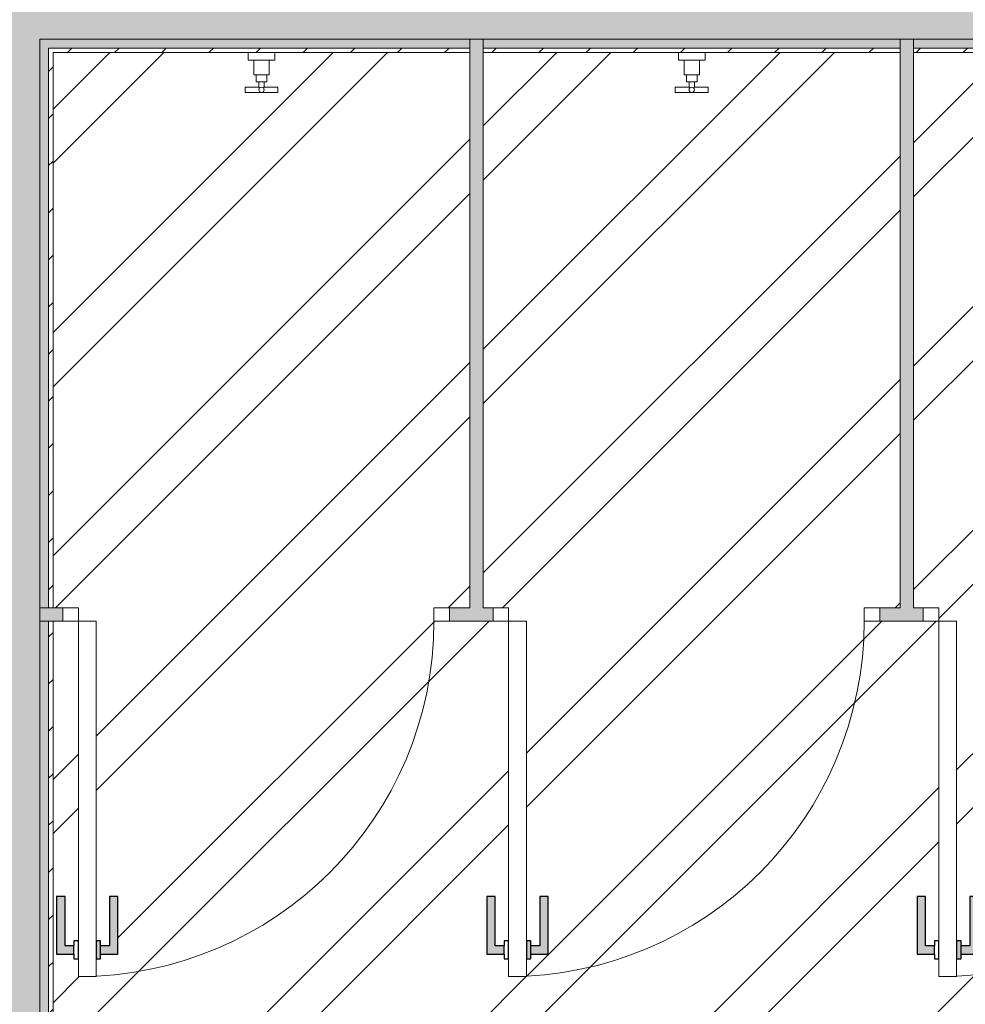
# Model space of a CAD drawing. Header units: millimetres. Extents: x -18260 to 188148, y -14086 to 2351883.
# Tile 114 of 256: x 1951 to 4079, y -6023 to -3807. Entities that reach past the tile are written whole.
import ezdxf

# ---------------------------------------------------------------- set-up
doc = ezdxf.new("R2010")
doc.units = ezdxf.units.MM
for name, color, linetype, lineweight in [('A-DETL-GENF', 92, 'Continuous', 50), ('A-DOOR', 31, 'Continuous', 9), ('A-DOOR-FRAM', 31, 'Continuous', 18), ('A-DOOR-OPNG', 31, 'Continuous', 9), ('A-FLOR', 192, 'Continuous', 18), ('A-WALL', 113, 'Continuous', 18), ('A-WALL-PATT', 111, 'Continuous', 25), ('I-WALL', 2, 'Continuous', 18), ('P-SANR-FIXT', 6, 'Continuous', 9)]:
    doc.layers.add(name, color=color, linetype=linetype, lineweight=lineweight)
pattern_1 = [(45, (0, 0), (-53.033, 53.033), [])]
pattern_2 = [(0, (0, 0), (101.6, 25.4), [8.382, -67.818, 8.382, -67.818, -406.4]), (0, (0, 0), (101.6, 25.4), [-152.4, 8.382, -144.018, 8.382, -67.818, -177.8]), (0, (0, 0), (101.6, 25.4), [-381, 8.382, -42.418, 8.382, -118.618]), (120, (38.1, 12.7), (-72.797045, 75.28818), [8.382, -67.818, 8.382, -67.818, -406.4]), (120, (38.1, 12.7), (-72.797045, 75.28818), [-152.4, 8.382, -144.018, 8.382, -67.818, -177.8]), (120, (38.1, 12.7), (-72.797045, 75.28818), [-381, 8.382, -42.418, 8.382, -118.618]), (240, (50.8, 63.5), (-28.802955, -100.68818), [8.382, -67.818, 8.382, -67.818, -406.4]), (240, (50.8, 63.5), (-28.802955, -100.68818), [-152.4, 8.382, -144.018, 8.382, -67.818, -177.8]), (240, (50.8, 63.5), (-28.802955, -100.68818), [-381, 8.382, -42.418, 8.382, -118.618])]

# ---------------------------------------------------------------- blocks, each defined once
blk = doc.blocks.new('FX-ESQ_PORTA_VENEZIANA-1FL_BANHEIROS1 - 80x160cm_82x163cm-1FL-ALU-3_0cmFolha_Maçaneta 01-V18-PLANTA DE IMPERMEABILIZAÇÃO - TÉRREO')
at = {"layer": 'A-DETL-GENF', "lineweight": 5}
for points in [[(-330, -765), (-330, -746), (-350, -746), (-350, -635), (-369, -635), (-369, -765), (-350, -765)], [(-280, -775), (-270, -775), (-270, -765), (-231, -765), (-231, -635), (-250, -635), (-250, -746), (-270, -746), (-270, -735), (-280, -735), (-280, -774.5)]]:
    blk.add_hatch(color=256, dxfattribs=at).paths.add_polyline_path(points)
at = {"layer": 'A-DOOR-FRAM', "lineweight": 5}
h = blk.add_hatch(dxfattribs=at)
h.set_pattern_fill('FP_37', color=256, style=0, pattern_type=2)
h.set_pattern_definition([(45, (-2403.4, 5145.84), (-449.01, 449.01), []), (45, (-2244.64, 5145.84), (0, 898.026), []), (45, (-2562.14, 5145.84), (0, 898.026), [])])
h.paths.add_polyline_path([(-355, -15), (-320, -15), (-320, 15), (-355, 15)])
at = {"layer": 'A-DETL-GENF', "color": 20, "lineweight": 30}
for p, q in [((-350, -635), (-369, -635)), ((-369, -635), (-369, -765)), ((-350, -746), (-350, -635)), ((-231, -635), (-250, -635)), ((-250, -635), (-250, -746)), ((-231, -765), (-231, -635)), ((-330, -746), (-350, -746)), ((-320, -735), (-330, -735)), ((-330, -735), (-330, -746)), ((-330, -765), (-330, -746)), ((-320, -775), (-320, -735)), ((-270, -735), (-280, -735)), ((-280, -735), (-280, -775)), ((-270, -746), (-270, -735)), ((-270, -765), (-270, -746)), ((-250, -746), (-270, -746)), ((-369, -765), (-330, -765)), ((-330, -765), (-330, -775)), ((-330, -775), (-320, -775)), ((-280, -775), (-270, -775)), ((-270, -765), (-231, -765)), ((-270, -775), (-270, -765))]:
    blk.add_line(p, q, dxfattribs=at)
at = {"layer": 'A-DETL-GENF', "lineweight": 5}
for p, q in [((-350, -635), (-369, -635)), ((-369, -635), (-369, -765)), ((-250, -635), (-250, -746)), ((-270, -735), (-280, -735)), ((-270, -746), (-270, -735)), ((-250, -746), (-270, -746)), ((-369, -765), (-330, -765)), ((-330, -765), (-330, -775)), ((-330, -775), (-320, -775))]:
    blk.add_line(p, q, dxfattribs=at)
at = {"layer": 'A-DOOR', "color": 250, "lineweight": 5}
for p, q in [((-320, -15), (-280, -15)), ((-320, -735), (-320, -15)), ((-280, -15), (-280, -735)), ((-320, -775), (-320, -735)), ((-280, -735), (-280, -775)), ((-320, -815), (-320, -775)), ((-280, -775), (-280, -815)), ((-280, -815), (-320, -815))]:
    blk.add_line(p, q, dxfattribs=at)
at = {"layer": 'A-DOOR', "lineweight": 5}
for p, q in [((-350, -746), (-350, -635)), ((-231, -635), (-250, -635)), ((-231, -765), (-231, -635)), ((-330, -746), (-350, -746)), ((-330, -735), (-330, -775)), ((-320, -735), (-330, -735)), ((-330, -735), (-330, -746)), ((-270, -735), (-270, -775)), ((-280, -775), (-270, -775)), ((-270, -775), (-270, -765)), ((-270, -765), (-231, -765))]:
    blk.add_line(p, q, dxfattribs=at)
at = {"layer": 'A-DOOR-FRAM', "color": 250, "lineweight": 5}
for p, q in [((-320, 15), (-355, 15)), ((-355, 15), (-355, -15)), ((-320, -15), (-320, 15)), ((515, 15), (480, 15)), ((480, 15), (480, -15)), ((515, -15), (515, 15)), ((-355, -15), (-320, -15)), ((480, -15), (515, -15))]:
    blk.add_line(p, q, dxfattribs=at)
at = {"layer": 'A-DOOR-OPNG', "color": 90, "lineweight": 5}
blk.add_arc((-320, -15), 800, 270, 0, dxfattribs=at)
blk = doc.blocks.new('FX-ESQ_PORTA_VENEZIANA-1FL_BANHEIROS1 - 80x160cm_82x163cm-1FL-ALU-3_0cmFolha_Maçaneta 01-V19-PLANTA DE IMPERMEABILIZAÇÃO - TÉRREO')
at = {"layer": 'A-DETL-GENF', "lineweight": 5}
for points in [[(-369, -765), (-330, -765), (-330, -746), (-350, -746), (-350, -635), (-369, -635)], [(-270, -775), (-270, -765), (-231, -765), (-231, -635), (-250, -635), (-250, -746), (-270, -746), (-270, -735), (-280, -735), (-280, -775)]]:
    blk.add_hatch(color=256, dxfattribs=at).paths.add_polyline_path(points)
at = {"layer": 'A-DETL-GENF', "color": 20, "lineweight": 30}
for p, q in [((-350, -635), (-369, -635)), ((-369, -635), (-369, -765)), ((-350, -746), (-350, -635)), ((-231, -635), (-250, -635)), ((-250, -635), (-250, -746)), ((-231, -765), (-231, -635)), ((-330, -746), (-350, -746)), ((-320, -735), (-330, -735)), ((-330, -735), (-330, -746)), ((-330, -765), (-330, -746)), ((-320, -775), (-320, -735)), ((-270, -735), (-280, -735)), ((-280, -735), (-280, -775)), ((-270, -746), (-270, -735)), ((-270, -765), (-270, -746)), ((-250, -746), (-270, -746)), ((-369, -765), (-330, -765)), ((-330, -765), (-330, -775)), ((-330, -775), (-320, -775)), ((-280, -775), (-270, -775)), ((-270, -765), (-231, -765)), ((-270, -775), (-270, -765))]:
    blk.add_line(p, q, dxfattribs=at)
at = {"layer": 'A-DETL-GENF', "lineweight": 5}
for p, q in [((-350, -635), (-369, -635)), ((-369, -635), (-369, -765)), ((-250, -635), (-250, -746)), ((-270, -735), (-280, -735)), ((-270, -746), (-270, -735)), ((-250, -746), (-270, -746)), ((-369, -765), (-330, -765)), ((-330, -765), (-330, -775)), ((-330, -775), (-320, -775))]:
    blk.add_line(p, q, dxfattribs=at)
at = {"layer": 'A-DOOR', "color": 250, "lineweight": 5}
for p, q in [((-320, -15), (-280, -15)), ((-320, -735), (-320, -15)), ((-280, -15), (-280, -735)), ((-320, -775), (-320, -735)), ((-280, -735), (-280, -775)), ((-320, -815), (-320, -775)), ((-280, -775), (-280, -815)), ((-280, -815), (-320, -815))]:
    blk.add_line(p, q, dxfattribs=at)
at = {"layer": 'A-DOOR', "lineweight": 5}
for p, q in [((-350, -746), (-350, -635)), ((-231, -635), (-250, -635)), ((-231, -765), (-231, -635)), ((-330, -746), (-350, -746)), ((-330, -735), (-330, -775)), ((-320, -735), (-330, -735)), ((-330, -735), (-330, -746)), ((-270, -735), (-270, -775)), ((-280, -775), (-270, -775)), ((-270, -775), (-270, -765)), ((-270, -765), (-231, -765))]:
    blk.add_line(p, q, dxfattribs=at)
at = {"layer": 'A-DOOR-FRAM', "color": 250, "lineweight": 5}
for p, q in [((-320, 15), (-355, 15)), ((-355, 15), (-355, -15)), ((-320, -15), (-320, 15)), ((515, 15), (480, 15)), ((480, 15), (480, -15)), ((515, -15), (515, 15)), ((-355, -15), (-320, -15)), ((480, -15), (515, -15))]:
    blk.add_line(p, q, dxfattribs=at)
at = {"layer": 'A-DOOR-OPNG', "color": 90, "lineweight": 5}
blk.add_arc((-320, -15), 800, 270, 0, dxfattribs=at)
blk = doc.blocks.new('FX-ESQ_PORTA_VENEZIANA-1FL_BANHEIROS1 - 80x160cm_82x163cm-1FL-ALU-3_0cmFolha_Maçaneta 01-V20-PLANTA DE IMPERMEABILIZAÇÃO - TÉRREO')
at = {"layer": 'A-DETL-GENF', "lineweight": 5}
for points in [[(-330, -765), (-330, -746), (-350, -746), (-350, -635), (-369, -635), (-369, -765), (-350, -765)], [(-280, -775), (-270, -775), (-270, -765), (-231, -765), (-231, -635), (-250, -635), (-250, -746), (-270, -746), (-270, -735), (-280, -735), (-280, -774.5)]]:
    blk.add_hatch(color=256, dxfattribs=at).paths.add_polyline_path(points)
at = {"layer": 'A-DOOR-FRAM', "lineweight": 5}
h = blk.add_hatch(dxfattribs=at)
h.set_pattern_fill('FP_38', color=256, style=0, pattern_type=2)
h.set_pattern_definition([(45, (-4339.4, 5145.84), (-449.01, 449.01), []), (45, (-4180.64, 5145.84), (0, 898.026), []), (45, (-4498.14, 5145.84), (0, 898.026), [])])
h.paths.add_polyline_path([(-320, -15), (-320, 15), (-355, 15), (-355, -15)])
at = {"layer": 'A-DETL-GENF', "color": 20, "lineweight": 30}
for p, q in [((-350, -635), (-369, -635)), ((-369, -635), (-369, -765)), ((-350, -746), (-350, -635)), ((-231, -635), (-250, -635)), ((-250, -635), (-250, -746)), ((-231, -765), (-231, -635)), ((-330, -746), (-350, -746)), ((-320, -735), (-330, -735)), ((-330, -735), (-330, -746)), ((-330, -765), (-330, -746)), ((-320, -775), (-320, -735)), ((-270, -735), (-280, -735)), ((-280, -735), (-280, -775)), ((-270, -746), (-270, -735)), ((-270, -765), (-270, -746)), ((-250, -746), (-270, -746)), ((-369, -765), (-330, -765)), ((-330, -765), (-330, -775)), ((-330, -775), (-320, -775)), ((-280, -775), (-270, -775)), ((-270, -765), (-231, -765)), ((-270, -775), (-270, -765))]:
    blk.add_line(p, q, dxfattribs=at)
at = {"layer": 'A-DETL-GENF', "lineweight": 5}
for p, q in [((-350, -635), (-369, -635)), ((-369, -635), (-369, -765)), ((-250, -635), (-250, -746)), ((-270, -735), (-280, -735)), ((-270, -746), (-270, -735)), ((-250, -746), (-270, -746)), ((-369, -765), (-330, -765)), ((-330, -765), (-330, -775)), ((-330, -775), (-320, -775))]:
    blk.add_line(p, q, dxfattribs=at)
at = {"layer": 'A-DOOR', "color": 250, "lineweight": 5}
for p, q in [((-320, -15), (-280, -15)), ((-320, -735), (-320, -15)), ((-280, -15), (-280, -735)), ((-320, -775), (-320, -735)), ((-280, -735), (-280, -775)), ((-320, -815), (-320, -775)), ((-280, -775), (-280, -815)), ((-280, -815), (-320, -815))]:
    blk.add_line(p, q, dxfattribs=at)
at = {"layer": 'A-DOOR', "lineweight": 5}
for p, q in [((-350, -746), (-350, -635)), ((-231, -635), (-250, -635)), ((-231, -765), (-231, -635)), ((-330, -746), (-350, -746)), ((-330, -735), (-330, -775)), ((-320, -735), (-330, -735)), ((-330, -735), (-330, -746)), ((-270, -735), (-270, -775)), ((-280, -775), (-270, -775)), ((-270, -775), (-270, -765)), ((-270, -765), (-231, -765))]:
    blk.add_line(p, q, dxfattribs=at)
at = {"layer": 'A-DOOR-FRAM', "color": 250, "lineweight": 5}
for p, q in [((-320, 15), (-355, 15)), ((-355, 15), (-355, -15)), ((-320, -15), (-320, 15)), ((515, 15), (480, 15)), ((480, 15), (480, -15)), ((515, -15), (515, 15)), ((-355, -15), (-320, -15)), ((480, -15), (515, -15))]:
    blk.add_line(p, q, dxfattribs=at)
at = {"layer": 'A-DOOR-OPNG', "color": 90, "lineweight": 5}
blk.add_arc((-320, -15), 800, 270, 0, dxfattribs=at)
blk = doc.blocks.new('deca_acabamento-para-registro-de-pressao-e-com-mecanismo-volta_duna-classica_4916_64_pq - 4916_C64_PQ_Cromado-3878613-PLANTA DE IMPERMEABILIZAÇÃO - TÉRREO')
at = {"layer": 'P-SANR-FIXT', "color": 133, "lineweight": 5}
for p, q in [((-2494.6, -3897.2), (-2494.6, -3880.8)), ((-2481.8, -3898.2), (-2493.6, -3898.2)), ((-2481.8, -3931.2), (-2481.8, -3898.2)), ((-2481.8, -3898.2), (-2447.4, -3898.2)), ((-2435.6, -3898.2), (-2447.4, -3898.2)), ((-2447.4, -3898.2), (-2447.4, -3931.2)), ((-2434.6, -3880.8), (-2434.6, -3897.2)), ((-2476.7, -3931.2), (-2481.8, -3931.2)), ((-2476.7, -3946.9), (-2476.7, -3931.2)), ((-2476.6, -3931.2), (-2452.6, -3931.2)), ((-2447.4, -3931.2), (-2452.5, -3931.2)), ((-2452.5, -3931.2), (-2452.5, -3946.9)), ((-2501.6, -3970.8), (-2501.6, -3958.9)), ((-2501.6, -3958.9), (-2470.6, -3958.9)), ((-2470.6, -3946.9), (-2476.7, -3946.9)), ((-2470.6, -3958.9), (-2470.6, -3946.9)), ((-2470.6, -3946.9), (-2458.6, -3946.9)), ((-2470.6, -3958.9), (-2468.8, -3960.6)), ((-2458.6, -3958.9), (-2460.4, -3960.6)), ((-2452.5, -3946.9), (-2458.6, -3946.9)), ((-2458.6, -3946.9), (-2458.6, -3958.9)), ((-2458.6, -3958.9), (-2427.6, -3958.9)), ((-2427.6, -3958.9), (-2427.6, -3970.8)), ((-2427.6, -3970.8), (-2501.6, -3970.8))]:
    blk.add_line(p, q, dxfattribs=at)
for centre, radius, start, end in [((-2493.6, -3897.2), 1, 180, 270), ((-2435.6, -3897.2), 1, 270, 0), ((-2464.6, -3964.9), 6, 0, 180), ((-2464.6, -3964.9), 6, 180, 0)]:
    blk.add_arc(centre, radius, start, end, dxfattribs=at)
blk = doc.blocks.new('deca_acabamento-para-registro-de-pressao-e-com-mecanismo-volta_duna-classica_4916_64_pq - 4916_C64_PQ_Cromado-3879619-PLANTA DE IMPERMEABILIZAÇÃO - TÉRREO')
at = {"layer": 'P-SANR-FIXT', "color": 133, "lineweight": 5}
for p, q in [((-1526.6, -3880.8), (-1526.6, -3897.2)), ((-1525.6, -3898.2), (-1513.8, -3898.2)), ((-1513.8, -3898.2), (-1513.8, -3931.2)), ((-1479.4, -3898.2), (-1513.8, -3898.2)), ((-1479.4, -3898.2), (-1467.6, -3898.2)), ((-1479.4, -3931.2), (-1479.4, -3898.2)), ((-1466.6, -3897.2), (-1466.6, -3880.8)), ((-1513.8, -3931.2), (-1508.7, -3931.2)), ((-1508.7, -3931.2), (-1508.7, -3946.9)), ((-1484.6, -3931.2), (-1508.6, -3931.2)), ((-1484.5, -3931.2), (-1479.4, -3931.2)), ((-1484.5, -3946.9), (-1484.5, -3931.2)), ((-1533.6, -3958.9), (-1533.6, -3970.8)), ((-1502.6, -3958.9), (-1533.6, -3958.9)), ((-1508.7, -3946.9), (-1502.6, -3946.9)), ((-1502.6, -3946.9), (-1502.6, -3958.9)), ((-1490.6, -3946.9), (-1502.6, -3946.9)), ((-1502.6, -3958.9), (-1500.8, -3960.6)), ((-1490.6, -3958.9), (-1492.4, -3960.6)), ((-1490.6, -3946.9), (-1484.5, -3946.9)), ((-1490.6, -3958.9), (-1490.6, -3946.9)), ((-1459.6, -3958.9), (-1490.6, -3958.9)), ((-1459.6, -3970.8), (-1459.6, -3958.9)), ((-1533.6, -3970.8), (-1459.6, -3970.8))]:
    blk.add_line(p, q, dxfattribs=at)
for centre, radius, start, end in [((-1525.6, -3897.2), 1, 180, 270), ((-1467.6, -3897.2), 1, 270, 0), ((-1496.6, -3964.9), 6, 0, 180), ((-1496.6, -3964.9), 6, 180, 0)]:
    blk.add_arc(centre, radius, start, end, dxfattribs=at)
blk = doc.blocks.new('BE-PMSa-MOD-ARQ-CONEXAODOFUTURO-EX-000-R_rvt-1-PLANTA DE IMPERMEABILIZAÇÃO - TÉRREO')
at = {"layer": 'A-WALL'}
for points in [[(2964.4, -5130.8), (2994.4, -5130.8), (2994.4, -3850.8), (2964.4, -3850.8), (2964.4, -4512.2)], [(3932.4, -5130.8), (3962.4, -5130.8), (3962.4, -3850.8), (3932.4, -3850.8), (3932.4, -4512.2)]]:
    blk.add_hatch(color=10, dxfattribs=at).paths.add_polyline_path(points)
h = blk.add_hatch(color=10, dxfattribs=at)
h.paths.add_polyline_path([(5822.4, -5160.8), (5920.4, -5160.8), (5920.4, -5130.8), (5822.4, -5130.8)])
h.paths.add_polyline_path([(6836.4, -5160.8), (6836.4, -5130.8), (6790.4, -5130.8), (6790.4, -5160.8)])
h.paths.add_polyline_path([(4952.4, -5160.8), (4952.4, -5130.8), (4854.4, -5130.8), (4854.4, -5160.8), (4930.4, -5160.8)])
h.paths.add_polyline_path([(2016.4, -5160.8), (2048.4, -5160.8), (2048.4, -5130.8), (1996.4, -5130.8), (1996.4, -5160.8), (2016.1, -5160.8)])
h.paths.add_polyline_path([(2918.4, -5160.8), (3016.4, -5160.8), (3016.4, -5130.8), (2918.4, -5130.8)])
h.paths.add_polyline_path([(3886.4, -5160.8), (3984.4, -5160.8), (3984.4, -5130.8), (3886.4, -5130.8)])
at = {"layer": 'A-WALL-PATT', "lineweight": 5}
for points in [[(1996.4, -6910.8), (1996.4, -3760.8), (1906.4, -3760.8), (1906.4, -6910.8), (1983.9, -6910.8)], [(6836.4, -3850.8), (6836.4, -3760.8), (1996.4, -3761.4), (1996.4, -3850.8), (6614.2, -3850.8)]]:
    blk.add_hatch(color=57, dxfattribs=at).paths.add_polyline_path(points)
h = blk.add_hatch(dxfattribs=at)
h.set_pattern_fill('FP_15', color=55, style=0, pattern_type=2)
h.set_pattern_definition(pattern_2)
h.paths.add_polyline_path([(2006.4, -6895.8), (2016.4, -6895.8), (2016.4, -5160.8), (1996.4, -5160.8), (1996.4, -6895.8)])
h.paths.add_polyline_path([(2016.4, -5130.8), (2016.4, -3850.8), (1996.4, -3850.8), (1996.4, -5130.8), (2013.7, -5130.8)])
h = blk.add_hatch(dxfattribs=at)
h.set_pattern_fill('FP_15', color=55, style=0, pattern_type=2)
h.set_pattern_definition(pattern_2)
h.paths.add_polyline_path([(6836.4, -3870.8), (6836.4, -3850.8), (5898.4, -3850.8), (5898.6, -3870.8), (6806.7, -3870.8)])
h.paths.add_polyline_path([(5868.4, -3870.8), (5868.4, -3850.8), (4930.4, -3850.8), (4930.4, -3870.8), (5653.3, -3870.8)])
h.paths.add_polyline_path([(4107.5, -3870.8), (4900.4, -3870.8), (4900.4, -3850.8), (3962.4, -3850.8), (3962.4, -3870.8), (4101.4, -3870.8)])
h.paths.add_polyline_path([(2191.7, -3870.8), (2964.4, -3870.8), (2964.4, -3850.8), (2016.4, -3850.8), (2016.4, -3870.8), (2028.1, -3870.8)])
h.paths.add_polyline_path([(2994.4, -3870.8), (3932.4, -3870.8), (3932.4, -3850.8), (2994.4, -3850.8), (2994.4, -3853.7)])
h = blk.add_hatch(dxfattribs=at)
h.set_pattern_fill('FP_14', color=252, style=0, pattern_type=2)
h.set_pattern_definition(pattern_1)
h.paths.add_polyline_path([(2026.4, -6885.8), (2026.4, -5160.8), (2016.4, -5160.8), (2016.4, -6885.8)])
h.paths.add_polyline_path([(2026.4, -5130.8), (2025.6, -3870.8), (2016.4, -3870.8), (2016.4, -5130.8)])
h = blk.add_hatch(dxfattribs=at)
h.set_pattern_fill('FP_14', color=252, style=0, pattern_type=2)
h.set_pattern_definition(pattern_1)
h.paths.add_polyline_path([(6836.4, -3880.8), (6836.4, -3870.8), (5898.4, -3870.8), (5898.4, -3880.8), (6791.9, -3880.8)])
h.paths.add_polyline_path([(4845.2, -3880.8), (4900.4, -3880.8), (4900.4, -3870.8), (3962.4, -3870.8), (3962.4, -3880.8), (4255.5, -3880.8)])
h.paths.add_polyline_path([(4930.4, -3880.8), (5868.4, -3880.8), (5868.4, -3870.8), (4930.4, -3870.8)])
h.paths.add_polyline_path([(3277.1, -3880.8), (3932.4, -3880.8), (3932.4, -3870.8), (2994.4, -3870.8), (2994.4, -3880.8), (3076.2, -3880.8)])
h.paths.add_polyline_path([(2029, -3880.8), (2964.4, -3880.8), (2964.4, -3870.8), (2026.4, -3870.8), (2026.4, -3880.8)])
at = {"layer": 'A-WALL', "color": 90, "lineweight": 5}
for p, q in [((1996.4, -3850.8), (2016.4, -3850.8)), ((1996.4, -5130.8), (1996.4, -3850.8)), ((2016.4, -3850.8), (2026.4, -3850.8)), ((2026.4, -3850.8), (2964.4, -3850.8)), ((2964.4, -3850.8), (2994.4, -3850.8)), ((2964.4, -3850.8), (2994.4, -3850.8)), ((2964.4, -3870.8), (2964.4, -3850.8)), ((2994.4, -3850.8), (3932.4, -3850.8)), ((2994.4, -3870.8), (2994.4, -3850.8)), ((3932.4, -3850.8), (3962.4, -3850.8)), ((3932.4, -3850.8), (3962.4, -3850.8)), ((3932.4, -3870.8), (3932.4, -3850.8)), ((3962.4, -3850.8), (4900.4, -3850.8)), ((3962.4, -3870.8), (3962.4, -3850.8)), ((2016.4, -3870.8), (2026.4, -3870.8)), ((2016.4, -5130.8), (2016.4, -3870.8)), ((2026.4, -3870.8), (2964.4, -3870.8)), ((2964.4, -3880.8), (2964.4, -3870.8)), ((2994.4, -3870.8), (3932.4, -3870.8)), ((2994.4, -3880.8), (2994.4, -3870.8)), ((3932.4, -3880.8), (3932.4, -3870.8)), ((3962.4, -3870.8), (4900.4, -3870.8)), ((3962.4, -3880.8), (3962.4, -3870.8)), ((1996.4, -5160.8), (1996.4, -5130.8)), ((2016.4, -5130.8), (1996.4, -5130.8)), ((1996.4, -5160.8), (1996.4, -5130.8)), ((2026.4, -5130.8), (2016.4, -5130.8)), ((1996.4, -6885.8), (1996.4, -5160.8)), ((2016.4, -5160.8), (1996.4, -5160.8)), ((2016.4, -6885.8), (2016.4, -5160.8)), ((2026.4, -5160.8), (2016.4, -5160.8))]:
    blk.add_line(p, q, dxfattribs=at)
at = {"layer": 'A-WALL', "color": 130, "lineweight": 9}
for p, q in [((2964.4, -3880.8), (2964.4, -5130.8)), ((2994.4, -5130.8), (2994.4, -3880.8)), ((3932.4, -3880.8), (3932.4, -5130.8)), ((3962.4, -5130.8), (3962.4, -3880.8)), ((2048.4, -5130.8), (2026.4, -5130.8)), ((2964.4, -5130.8), (2918.4, -5130.8)), ((3016.4, -5130.8), (2994.4, -5130.8)), ((3932.4, -5130.8), (3886.4, -5130.8)), ((3984.4, -5130.8), (3962.4, -5130.8)), ((2026.4, -5160.8), (2048.4, -5160.8)), ((2918.4, -5160.8), (3016.4, -5160.8)), ((3886.4, -5160.8), (3984.4, -5160.8))]:
    blk.add_line(p, q, dxfattribs=at)
at = {"layer": 'I-WALL', "color": 130, "lineweight": 9}
for p, q in [((2026.4, -3880.8), (2964.4, -3880.8)), ((2026.4, -5130.8), (2026.4, -3880.8)), ((2994.4, -3880.8), (3932.4, -3880.8)), ((3962.4, -3880.8), (4900.4, -3880.8)), ((2026.4, -6885.8), (2026.4, -5160.8))]:
    blk.add_line(p, q, dxfattribs=at)
at = {"layer": 'A-DOOR', "color": 250, "lineweight": 5}
for name, p in [('FX-ESQ_PORTA_VENEZIANA-1FL_BANHEIROS1 - 80x160cm_82x163cm-1FL-ALU-3_0cmFolha_Maçaneta 01-V18-PLANTA DE IMPERMEABILIZAÇÃO - TÉRREO', (2403.4, -5145.8)), ('FX-ESQ_PORTA_VENEZIANA-1FL_BANHEIROS1 - 80x160cm_82x163cm-1FL-ALU-3_0cmFolha_Maçaneta 01-V19-PLANTA DE IMPERMEABILIZAÇÃO - TÉRREO', (3371.4, -5145.8)), ('FX-ESQ_PORTA_VENEZIANA-1FL_BANHEIROS1 - 80x160cm_82x163cm-1FL-ALU-3_0cmFolha_Maçaneta 01-V20-PLANTA DE IMPERMEABILIZAÇÃO - TÉRREO', (4339.4, -5145.8))]:
    blk.add_blockref(name, p, dxfattribs=at)
at = {"layer": 'P-SANR-FIXT', "color": 250, "lineweight": 5}
for name, p in [('deca_acabamento-para-registro-de-pressao-e-com-mecanismo-volta_duna-classica_4916_64_pq - 4916_C64_PQ_Cromado-3879619-PLANTA DE IMPERMEABILIZAÇÃO - TÉRREO', (3992, 0)), ('deca_acabamento-para-registro-de-pressao-e-com-mecanismo-volta_duna-classica_4916_64_pq - 4916_C64_PQ_Cromado-3878613-PLANTA DE IMPERMEABILIZAÇÃO - TÉRREO', (5928, 0))]:
    blk.add_blockref(name, p, dxfattribs=at)

msp = doc.modelspace()

# ---------------------------------------------------------------- hatches: boundary and pattern name
at = {"layer": 'A-FLOR'}
h = msp.add_hatch(dxfattribs=at)
h.set_pattern_fill('FP_1', color=1, style=0, pattern_type=2)
h.set_pattern_definition([(45, (0, 0), (-251.447, 251.447), []), (45, (0, 381), (-251.447, 251.447), [])])
h.paths.add_polyline_path([(5955.388, -5160.841), (5995.388, -5160.841), (5995.388, -5880.841), (6005.388, -5880.841), (6005.388, -5891.841), (6025.393, -5891.841), (6025.393, -5780.841), (6044.393, -5780.841), (6044.393, -5910.841), (6005.388, -5910.841), (6005.388, -5920.841), (5995.388, -5920.841), (5995.388, -5960.841), (5955.388, -5960.841), (5955.388, -5920.841), (5945.388, -5920.841), (5945.388, -5910.841), (5906.383, -5910.841), (5906.383, -5780.841), (5925.383, -5780.841), (5926.388, -5891.841), (5945.388, -5891.841), (5945.388, -5880.841), (5955.388, -5880.841), (5955.388, -5208.563)])
h.paths.add_polyline_path([(4987.388, -5160.841), (5027.388, -5160.841), (5027.388, -5880.841), (5037.388, -5880.841), (5037.388, -5891.841), (5057.393, -5891.841), (5057.393, -5780.841), (5076.393, -5780.841), (5076.393, -5910.841), (5037.388, -5910.841), (5037.388, -5920.841), (5027.388, -5920.841), (5027.388, -5960.841), (4987.388, -5960.841), (4987.388, -5920.841), (4977.388, -5920.841), (4977.388, -5910.841), (4938.383, -5910.841), (4938.383, -5780.841), (4957.383, -5780.841), (4958.388, -5891.841), (4977.388, -5891.841), (4977.388, -5880.841), (4987.388, -5880.841), (4987.388, -5208.563)])
h.paths.add_polyline_path([(4019.388, -5160.841), (4059.388, -5160.841), (4059.388, -5880.841), (4069.388, -5880.841), (4069.388, -5891.841), (4089.393, -5891.841), (4089.393, -5780.841), (4108.393, -5780.841), (4108.393, -5910.841), (4069.388, -5910.841), (4069.388, -5920.841), (4059.388, -5920.841), (4059.388, -5960.841), (4019.388, -5960.841), (4019.388, -5920.841), (4009.388, -5920.841), (4009.388, -5910.841), (3970.383, -5910.841), (3970.383, -5780.841), (3989.383, -5780.841), (3990.388, -5891.841), (4009.388, -5891.841), (4009.388, -5880.841), (4019.388, -5880.841), (4019.388, -5208.563)])
h.paths.add_polyline_path([(3051.388, -5160.841), (3091.388, -5160.841), (3091.388, -5880.841), (3101.388, -5880.841), (3101.388, -5891.841), (3121.393, -5891.841), (3121.393, -5780.841), (3140.393, -5780.841), (3140.393, -5910.841), (3101.388, -5910.841), (3101.388, -5920.841), (3091.388, -5920.841), (3091.388, -5960.841), (3051.388, -5960.841), (3051.388, -5920.841), (3041.388, -5920.841), (3041.388, -5910.841), (3002.383, -5910.841), (3002.383, -5780.841), (3021.383, -5780.841), (3022.388, -5891.841), (3041.388, -5891.841), (3041.388, -5880.841), (3051.388, -5880.841), (3051.388, -5208.563)])
h.paths.add_polyline_path([(2083.388, -5160.841), (2123.388, -5160.841), (2123.388, -5880.841), (2133.388, -5880.841), (2133.388, -5891.841), (2153.393, -5891.841), (2153.393, -5780.841), (2172.393, -5780.841), (2172.393, -5910.841), (2133.388, -5910.841), (2133.388, -5920.841), (2123.388, -5920.841), (2123.388, -5960.841), (2083.388, -5960.841), (2083.388, -5920.841), (2073.388, -5920.841), (2073.388, -5910.841), (2034.383, -5910.841), (2034.383, -5780.841), (2053.383, -5780.841), (2054.388, -5891.841), (2073.388, -5891.841), (2073.388, -5880.841), (2083.388, -5880.841), (2083.388, -5276.789)])
h.paths.add_polyline_path([(5236.785, -8187.826), (5236.785, -7720.841), (5266.785, -7720.841), (5266.785, -8187.826), (5547.126, -8187.826), (5550.614, -8157.152), (5554.993, -8149.296), (5563.312, -8065.608), (5567.663, -8046.414), (5582.842, -8006.526), (5608.499, -7952.783), (5614.272, -7941.819), (5629.03, -7916.525), (5648.456, -7890.292), (5672.153, -7867.842), (5687.466, -7857.419), (5704.138, -7849.343), (5718.023, -7845.383), (5732.418, -7844.259), (5746.814, -7845.383), (5760.699, -7849.343), (5777.37, -7857.419), (5792.684, -7867.842), (5816.381, -7890.292), (5835.807, -7916.525), (5856.338, -7952.783), (5864.209, -7967.731), (5881.995, -8006.526), (5899.867, -8055.893), (5901.525, -8065.608), (5911.232, -8152.61), (5914.222, -8157.152), (5917.711, -8187.826), (6233.052, -8187.826), (6233.052, -7720.841), (6263.052, -7720.841), (6263.052, -8187.826), (6578.393, -8187.826), (6581.881, -8157.152), (6586.259, -8149.296), (6594.579, -8065.608), (6598.929, -8046.414), (6614.202, -8006.322), (6639.766, -7952.783), (6645.539, -7941.819), (6660.296, -7916.525), (6679.722, -7890.292), (6703.419, -7867.842), (6718.733, -7857.419), (6735.404, -7849.343), (6749.29, -7845.383), (6763.685, -7844.259), (6778.081, -7845.383), (6791.966, -7849.343), (6808.637, -7857.419), (6823.951, -7867.842), (6847.648, -7890.292), (6867.074, -7916.525), (6887.604, -7952.783), (6895.476, -7967.731), (6913.262, -8006.526), (6931.133, -8055.893), (6932.792, -8065.608), (6942.499, -8152.61), (6945.489, -8157.152), (6948.977, -8187.826), (7229.718, -8187.826), (7229.718, -7720.841), (7259.718, -7720.841), (7259.718, -8187.826), (7540.46, -8187.826), (7543.948, -8157.152), (7548.326, -8149.296), (7556.645, -8065.608), (7560.996, -8046.414), (7576.175, -8006.526), (7601.833, -7952.783), (7607.606, -7941.819), (7622.363, -7916.525), (7641.789, -7890.292), (7665.486, -7867.842), (7680.8, -7857.419), (7697.471, -7849.343), (7711.356, -7845.383), (7725.752, -7844.259), (7740.147, -7845.383), (7754.033, -7849.343), (7770.704, -7857.419), (7786.018, -7867.842), (7809.715, -7890.292), (7829.14, -7916.525), (7849.671, -7952.783), (7857.543, -7967.731), (7875.328, -8006.526), (7893.2, -8055.893), (7894.858, -8065.608), (7904.566, -8152.61), (7907.556, -8157.152), (7911.044, -8187.826), (8226.785, -8187.826), (8226.785, -3918.842), (8088.38, -3918.815), (8088.38, -3602.842), (8226.785, -3602.842), (8226.785, -2505.841), (5826.785, -2505.841), (5826.785, -2730.841), (5796.785, -2730.841), (5796.785, -1905.841), (5216.385, -1905.841), (5216.385, -1920.841), (5146.385, -1920.841), (5146.385, -1905.841), (4346.385, -1905.841), (4346.385, -2645.841), (4356.385, -2645.841), (4356.385, -2656.841), (4376.39, -2656.841), (4376.39, -2545.841), (4395.39, -2545.841), (4395.39, -2675.841), (4356.385, -2675.841), (4356.385, -2685.841), (4346.385, -2685.841), (4346.385, -2725.841), (4316.385, -2725.841), (4316.385, -2685.841), (4306.385, -2685.841), (4306.385, -2675.841), (4267.38, -2675.841), (4267.38, -2545.841), (4286.38, -2545.841), (4286.38, -2656.841), (4306.385, -2656.841), (4306.385, -2645.841), (4316.385, -2645.841), (4316.385, -1905.841), (4306.385, -1905.841), (4306.385, -1920.841), (4236.385, -1920.841), (4236.385, -1905.841), (4176.385, -1905.841), (4176.385, -3730.841), (6866.385, -3730.841), (6866.385, -5160.841), (6755.388, -5160.841), (6755.388, -5130.841), (6836.385, -5130.841), (6836.385, -3880.841), (6397.385, -3880.841), (6396.385, -3898.232), (6384.555, -3898.232), (6384.555, -3931.218), (6379.461, -3931.218), (6379.461, -3946.926), (6373.385, -3946.926), (6373.385, -3958.949), (6404.385, -3958.949), (6404.385, -3970.829), (6330.385, -3970.829), (6330.385, -3958.859), (6361.385, -3958.859), (6361.385, -3946.926), (6355.31, -3946.926), (6355.31, -3931.218), (6350.215, -3931.218), (6350.215, -3898.232), (6337.385, -3897.232), (6337.385, -3880.841), (5898.385, -3880.841), (5898.385, -5130.841), (5955.388, -5130.841), (5955.388, -5160.841), (5787.388, -5160.841), (5787.388, -5130.841), (5868.385, -5130.841), (5868.385, -3880.841), (5429.385, -3880.841), (5428.385, -3898.232), (5416.555, -3898.232), (5416.555, -3931.218), (5411.461, -3931.218), (5411.461, -3946.926), (5405.385, -3946.926), (5405.385, -3958.859), (5436.385, -3958.859), (5436.385, -3970.829), (5362.385, -3970.829), (5362.385, -3958.949), (5393.385, -3958.859), (5393.385, -3946.926), (5387.31, -3946.926), (5387.31, -3931.218), (5382.215, -3931.218), (5382.215, -3898.232), (5369.385, -3897.232), (5369.385, -3880.841), (4930.385, -3880.841), (4930.385, -5130.841), (4987.388, -5130.841), (4987.388, -5160.841), (4819.388, -5160.841), (4819.388, -5130.841), (4900.385, -5130.841), (4900.385, -3880.841), (4461.385, -3880.841), (4460.385, -3898.232), (4448.555, -3898.232), (4448.555, -3931.218), (4443.461, -3931.218), (4443.461, -3946.926), (4437.385, -3946.926), (4437.385, -3958.949), (4468.385, -3958.949), (4468.385, -3970.829), (4394.385, -3970.829), (4394.385, -3958.859), (4425.385, -3958.859), (4425.385, -3946.926), (4419.31, -3946.926), (4419.31, -3931.218), (4414.215, -3931.218), (4414.215, -3898.232), (4401.385, -3897.232), (4401.385, -3880.841), (3962.385, -3880.841), (3962.385, -5130.841), (4019.388, -5130.841), (4019.388, -5160.841), (3851.388, -5160.841), (3851.388, -5130.841), (3932.385, -5130.841), (3932.385, -3880.841), (3493.385, -3880.841), (3492.385, -3898.232), (3480.555, -3898.232), (3480.555, -3931.218), (3475.461, -3931.218), (3475.461, -3946.926), (3469.385, -3946.926), (3469.385, -3958.859), (3500.385, -3958.859), (3500.385, -3970.829), (3426.385, -3970.829), (3426.385, -3958.949), (3457.385, -3958.859), (3457.385, -3946.926), (3451.31, -3946.926), (3451.31, -3931.218), (3446.215, -3931.218), (3446.215, -3898.232), (3433.385, -3897.232), (3433.385, -3880.841), (2994.385, -3880.841), (2994.385, -5130.841), (3051.388, -5130.841), (3051.388, -5160.841), (2883.388, -5160.841), (2883.388, -5130.841), (2964.385, -5130.841), (2964.385, -3880.841), (2525.385, -3880.841), (2524.385, -3898.232), (2512.555, -3898.232), (2512.555, -3931.218), (2507.461, -3931.218), (2507.461, -3946.926), (2501.385, -3946.926), (2501.385, -3958.949), (2532.385, -3958.949), (2532.385, -3970.829), (2458.385, -3970.829), (2458.385, -3958.859), (2489.385, -3958.859), (2489.385, -3946.926), (2483.31, -3946.926), (2483.31, -3931.218), (2478.215, -3931.218), (2478.215, -3898.232), (2465.385, -3897.232), (2465.385, -3880.841), (2026.385, -3880.841), (2026.385, -5130.841), (2083.388, -5130.841), (2083.388, -5160.841), (2026.385, -5160.841), (2026.385, -6885.841), (2333.388, -6885.901), (2333.388, -6915.841), (2321.385, -6916.434), (2321.385, -8187.826), (3243.052, -8187.826), (3243.052, -6915.841), (3133.388, -6915.841), (3133.388, -6885.841), (3330.054, -6885.841), (3330.054, -6915.841), (3273.052, -6915.841), (3273.052, -8187.826), (4239.718, -8187.826), (4239.718, -6915.841), (4130.054, -6915.841), (4130.054, -6885.841), (4269.718, -6885.841), (4269.718, -8187.826), (4585.86, -8187.826), (4589.348, -8157.152), (4593.726, -8149.296), (4602.045, -8065.608), (4606.396, -8046.414), (4621.575, -8006.526), (4647.233, -7952.783), (4653.006, -7941.819), (4667.763, -7916.525), (4687.189, -7890.292), (4710.886, -7867.842), (4726.2, -7857.419), (4742.871, -7849.343), (4756.756, -7845.383), (4771.152, -7844.259), (4785.547, -7845.383), (4799.433, -7849.343), (4816.104, -7857.419), (4831.418, -7867.842), (4855.115, -7890.292), (4874.54, -7916.525), (4895.071, -7952.783), (4902.943, -7967.731), (4920.728, -8006.526), (4938.6, -8055.893), (4940.258, -8065.608), (4949.966, -8152.61), (4952.956, -8157.152), (4956.444, -8187.826), (5140.025, -8187.826)])
h.paths.add_polyline_path([(3863.985, -8177.825), (3587.576, -8177.758), (3583.228, -8176.627), (3575.932, -8171.492), (3571.823, -8163.573), (3571.286, -8159.112), (3571.679, -8046.284), (3573.641, -8039.866), (3577.062, -8032.919), (3577.062, -7942.145), (3574.771, -7935.578), (3573.78, -7926.65), (3574.927, -7650.62), (3577.399, -7630.22), (3588.163, -7602.12), (3605.428, -7577.475), (3628.161, -7557.759), (3657.428, -7543.6), (3684.34, -7537.47), (3717.927, -7534.803), (3764.054, -7534), (3790.473, -7534.536), (3830.479, -7537.755), (3858.578, -7544.159), (3885.415, -7557.77), (3908.144, -7577.489), (3925.405, -7602.137), (3936.165, -7630.238), (3939.78, -7660.111), (3938.795, -7935.551), (3936.09, -7944.035), (3936.09, -8032.919), (3940.509, -8039.484), (3942.035, -8047.249), (3941.525, -8166.732), (3937.652, -8173.441), (3930.942, -8177.315), (3927.069, -8177.825), (3893.985, -8177.825)])
h.paths.add_polyline_path([(2781.341, -8177.825), (2585.161, -8177.315), (2578.452, -8173.441), (2574.578, -8166.732), (2574.068, -8162.858), (2574.068, -8047.249), (2576.324, -8038.127), (2580.014, -8032.919), (2580.014, -7943.323), (2577.309, -7935.551), (2576.324, -7926.622), (2577.472, -7650.62), (2580.014, -7630.042), (2590.699, -7602.137), (2609.816, -7575.879), (2634.532, -7555.821), (2657.526, -7544.159), (2687.647, -7537.413), (2725.631, -7534.536), (2772.563, -7534), (2798.177, -7534.803), (2833.013, -7537.755), (2861.104, -7544.153), (2887.943, -7557.759), (2910.675, -7577.475), (2927.94, -7602.12), (2939.042, -7633.005), (2942.326, -7660.111), (2941.333, -7935.578), (2939.042, -7944.06), (2939.042, -8034.092), (2942.462, -8039.866), (2944.424, -8046.284), (2944.817, -8052.983), (2944.281, -8163.573), (2940.171, -8171.492), (2932.876, -8176.627), (2924.035, -8177.825)])
h.paths.add_polyline_path([(3330.054, -6885.841), (3330.054, -6165.841), (3320.054, -6165.841), (3320.054, -6154.841), (3300.049, -6154.841), (3300.049, -6265.841), (3281.049, -6265.841), (3281.049, -6135.841), (3320.054, -6135.841), (3320.054, -6125.841), (3330.054, -6125.841), (3330.054, -6085.841), (3370.054, -6085.841), (3370.054, -6125.841), (3380.054, -6125.841), (3380.054, -6135.841), (3419.059, -6135.841), (3419.059, -6265.841), (3400.059, -6265.841), (3399.054, -6154.841), (3380.054, -6154.841), (3380.054, -6165.841), (3370.054, -6165.841), (3370.054, -6885.841)])
h.paths.add_polyline_path([(2373.388, -6885.841), (2333.388, -6885.841), (2333.388, -6165.841), (2323.388, -6165.841), (2323.388, -6154.841), (2303.383, -6154.841), (2303.383, -6265.841), (2284.383, -6265.841), (2284.383, -6135.841), (2323.388, -6135.841), (2323.388, -6125.841), (2333.388, -6125.841), (2333.388, -6085.841), (2373.388, -6085.841), (2373.388, -6125.841), (2383.388, -6125.841), (2383.388, -6135.841), (2422.393, -6135.841), (2422.393, -6265.841), (2403.393, -6265.841), (2402.388, -6154.841), (2383.388, -6154.841), (2383.388, -6165.841), (2373.388, -6165.841), (2373.388, -6858.941)])
h.paths.add_polyline_path([(7026.785, -2406.663), (7048.323, -2404.855), (7005.247, -2404.855)])
h.paths.add_polyline_path([(6226.785, -2406.663), (6248.323, -2404.855), (6205.247, -2404.855)])
h.paths.add_polyline_path([(7826.785, -2404.163), (7848.323, -2402.355), (7810.249, -2402.775)])
h.paths.add_polyline_path([(6195.08, -2404.001), (6164.658, -2400.506), (6169.983, -2401.894)])
h.paths.add_polyline_path([(7058.49, -2404.001), (7083.587, -2401.894), (7088.589, -2399.394), (7071.979, -2401.937)])
h.paths.add_polyline_path([(6995.08, -2404.001), (6953.869, -2397.694), (6969.983, -2401.894)])
h.paths.add_polyline_path([(6258.49, -2404.001), (6283.587, -2401.894), (6299.702, -2397.694), (6272.255, -2401.894)])
h.paths.add_polyline_path([(7858.49, -2401.501), (7883.587, -2399.394), (7899.702, -2395.194), (7872.255, -2399.394)])
h.paths.add_polyline_path([(7795.08, -2401.501), (7753.869, -2395.194), (7769.983, -2399.394), (7793.544, -2401.372)])
h.paths.add_polyline_path([(7111.804, -2394.538), (7142.649, -2385.39), (7140.34, -2385.39), (7124.052, -2390.611)])
h.paths.add_polyline_path([(6141.766, -2394.538), (6105.902, -2383.04), (6116.262, -2387.89)])
h.paths.add_polyline_path([(6941.766, -2394.538), (6909.038, -2384.508), (6916.262, -2387.89)])
h.paths.add_polyline_path([(6311.804, -2394.538), (6337.308, -2387.89), (6347.669, -2383.04), (6319.367, -2392.114)])
h.paths.add_polyline_path([(7911.804, -2392.038), (7937.308, -2385.39), (7947.669, -2380.54), (7932.542, -2385.39)])
h.paths.add_polyline_path([(7741.766, -2392.038), (7705.902, -2380.54), (7716.262, -2385.39), (7725.852, -2387.89)])
h.paths.add_polyline_path([(7162.742, -2375.984), (7188.414, -2363.039), (7185.058, -2364.309), (7182.684, -2365.551)])
h.paths.add_polyline_path([(6362.742, -2375.984), (6385.058, -2365.539), (6385.058, -2364.309), (6382.708, -2365.539)])
h.paths.add_polyline_path([(7962.742, -2373.484), (7985.058, -2363.039), (7985.058, -2361.809), (7982.708, -2363.039)])
h.paths.add_polyline_path([(7270.974, -2187.72), (7269.705, -2184.602), (7270.881, -2187.512)])
h.paths.add_polyline_path([(6470.974, -2187.72), (6470.881, -2187.102), (6470.881, -2187.512)])
h.paths.add_polyline_path([(8070.974, -2185.22), (8070.881, -2184.602), (8070.881, -2185.012)])
h.paths.add_polyline_path([(7254.011, -2151.22), (7251.201, -2147.229), (7253.31, -2150.346)])
h.paths.add_polyline_path([(6454.011, -2151.22), (6453.31, -2149.729), (6453.31, -2150.346)])
h.paths.add_polyline_path([(8054.011, -2148.72), (8053.31, -2147.229), (8053.31, -2147.846)])
h.paths.add_polyline_path([(7226.69, -2118.182), (7220.989, -2112.905), (7224.346, -2116.308)])
h.paths.add_polyline_path([(6426.69, -2118.182), (6424.346, -2115.405), (6424.346, -2116.308)])
h.paths.add_polyline_path([(8026.69, -2115.682), (8024.346, -2112.905), (8024.346, -2113.808)])
h.paths.add_polyline_path([(7190.606, -2090.275), (7185.058, -2086.143), (7185.058, -2087.373)])
h.paths.add_polyline_path([(6390.606, -2090.275), (6385.058, -2086.143), (6385.058, -2087.373)])
h.paths.add_polyline_path([(7990.606, -2087.775), (7981.678, -2082.061), (7985.058, -2084.873)])
h.paths.add_polyline_path([(7147.669, -2068.642), (7137.308, -2063.792), (7124.745, -2061.292), (7137.308, -2065.32)])
h.paths.add_polyline_path([(6105.902, -2068.642), (6141.766, -2057.144), (6116.262, -2063.792)])
h.paths.add_polyline_path([(6905.902, -2068.642), (6941.766, -2057.144), (6916.262, -2063.792), (6909.038, -2067.174)])
h.paths.add_polyline_path([(6347.669, -2068.642), (6337.308, -2063.792), (6321.034, -2060.103), (6337.308, -2065.32)])
h.paths.add_polyline_path([(7947.669, -2066.142), (7937.308, -2061.292), (7911.804, -2054.644), (7937.308, -2062.82)])
h.paths.add_polyline_path([(7705.902, -2066.142), (7741.766, -2054.644), (7710.921, -2063.792)])
h.paths.add_polyline_path([(7099.702, -2053.988), (7083.587, -2049.788), (7072.519, -2049.828), (7083.587, -2051.522)])
h.paths.add_polyline_path([(6953.869, -2053.988), (6995.08, -2047.681), (6969.983, -2049.788)])
h.paths.add_polyline_path([(6299.702, -2053.988), (6283.587, -2049.788), (6272.255, -2049.788), (6283.587, -2051.522)])
h.paths.add_polyline_path([(6153.869, -2053.988), (6195.08, -2047.681), (6169.983, -2049.788)])
h.paths.add_polyline_path([(7899.702, -2051.488), (7878.864, -2046.891), (7872.255, -2047.288), (7888.589, -2049.788)])
h.paths.add_polyline_path([(7753.869, -2051.488), (7793.544, -2045.31), (7769.983, -2047.288), (7760.393, -2049.788)])

# ---------------------------------------------------------------- block references
at = {"lineweight": 5}
msp.add_blockref('BE-PMSa-MOD-ARQ-CONEXAODOFUTURO-EX-000-R_rvt-1-PLANTA DE IMPERMEABILIZAÇÃO - TÉRREO', (0, 0), dxfattribs=at)

doc.saveas('drawing.dxf')
